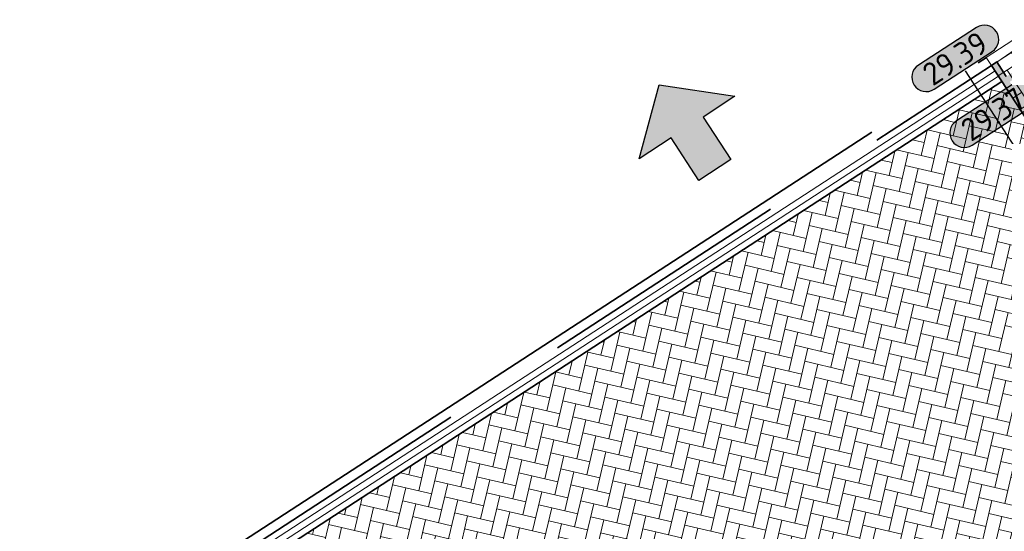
# Model space of a CAD drawing. Header units: metres. Extents: x 199937 to 201628, y 374508 to 375260.
# Tile 50 of 183: x 201304.16 to 201319.65, y 374707.4 to 374715.46. Entities that reach past the tile are written whole.
import ezdxf
from ezdxf.enums import TextEntityAlignment as Align

# ---------------------------------------------------------------- set-up
doc = ezdxf.new("R2010")
doc.units = ezdxf.units.M
doc.linetypes.add('VH-OPSLUITBAND_100X200', pattern=[16, 8, -2, 4, -2])
doc.linetypes.add('VH-OPSLUITBAND_150X250', pattern=[24, 16, -2, 4, -2])
doc.layers.add('000___INRIT-PIJL', color=252, linetype='Continuous')
for name, color, linetype, lineweight in [('N-WE-OG-HOOGTELIJN-G', 7, 'Continuous', 25), ('N-WE-VH-DREMPEL-G', 30, 'Continuous', 35), ('N-WE-VH-GOOT-G', 170, 'Continuous', 35), ('N-WE-VH-KANTOPSLUITING_OPSLUITBAND_100X200-G', 150, 'VH-OPSLUITBAND_100X200', 35), ('N-WE-VH-KANTOPSLUITING_OPSLUITBAND_150X250-G', 150, 'VH-OPSLUITBAND_150X250', 35), ('N-WE-VH-KANTOPSLUITING_VERLOOPBAND-S', 251, 'Continuous', 25), ('N-WE-VH-KANTVERHARDING_STREKLAAG-G', 60, 'Continuous', 18), ('N-WE-VW-MARKERING-G', 7, 'Continuous', 35), ('N-WE-VW-MARKERING-V', 7, 'Continuous', 18), ('X-XX-AL-HOOGTELABEL-S', 7, 'Continuous', 25)]:
    doc.layers.add(name, color=color, linetype=linetype, lineweight=lineweight)
doc.layers.add('N-WE-VH-VERHARDING_BETONSTRAATSTEEN_ROOD-A', color=7, linetype='Continuous', lineweight=0, true_color=0xa92c0a)
doc.styles.add('NLCS-ISO-ANNOTATIEF-T18', font='NLCS-ISO.ttf', dxfattribs={"height": 1.8})

# ---------------------------------------------------------------- blocks, each defined once
blk = doc.blocks.new('inrit')
h = blk.add_hatch(color=256)
h.dxf.hatch_style = 1
h.paths.add_polyline_path([(0.3, 1), (-0.3, 1), (-0.3, 1.8), (-0.9, 1.8), (0, 2.6), (0.9, 1.8), (0.3, 1.8)])
at = {"color": 3, "flags": 128}
blk.add_lwpolyline([(0.3, 1), (-0.3, 1), (-0.3, 1.8), (-0.9, 1.8), (0, 2.6), (0.9, 1.8), (0.3, 1.8), (0.3, 1)], dxfattribs=at)
blk = doc.blocks.new('SVH-VERLOOPBAND_TROTTOIRBAND 130 150X250 HD_OPSLUITBAND 150X250 HD_L1000_LINKS-MM')
at = {"linetype": 'Continuous', "lineweight": 0}
blk.add_lwpolyline([(0, 0), (-1000, 0), (-1000, 150), (0, 150)], close=True, dxfattribs=at)
blk.add_lwpolyline([(0, 20), (-100, 20), (-900, 0)], dxfattribs=at)
blk = doc.blocks.new('*U283')
h = blk.add_hatch(color=253)
h.dxf.hatch_style = 1
edge = h.paths.add_edge_path()
edge.add_line((2.726, 1.132), (-2.726, 1.132))
edge.add_arc((-2.726, 0), 1.132, 90, 270)
edge.add_line((-2.726, -1.132), (2.726, -1.132))
edge.add_arc((2.726, 0), 1.132, 270, 450)
blk.add_lwpolyline([(2.726, 1.132), (-2.726, 1.132, 1), (-2.726, -1.132), (2.726, -1.132, 1)], format="xyb", close=True)
at = {"style": 'NLCS-ISO-ANNOTATIEF-T18'}
blk.add_attdef('HGT', text='', height=1.8, dxfattribs=at).set_placement((-0.003, 0), align=Align.MIDDLE_CENTER)

msp = doc.modelspace()

# ---------------------------------------------------------------- hatches: boundary and pattern name
at = {"layer": 'N-WE-VH-VERHARDING_BETONSTRAATSTEEN_ROOD-A'}
h = msp.add_hatch(dxfattribs=at)
h.set_pattern_fill('AVH-ROO_BSS_KEIFRMT_KEPER-SO', color=36, scale=2, angle=302.9322, pattern_type=2)
h.set_pattern_definition([(302.9322, (201109.11427, 374903.02658), (0.29042174, -0.06209035), [0.63, -0.21]), (212.9322, (201109.46678, 374903.25491), (0.29042174, -0.06209035), [0.63, -0.21])])
h.paths.add_polyline_path([(201320.287, 374715.279), (201319.45, 374714.735), (201322.75, 374709.664), (201323.588, 374710.21)])
h = msp.add_hatch(dxfattribs=at)
h.set_pattern_fill('AVH-ROO_BSS_KEIFRMT_KEPER-SO', color=36, scale=2, angle=76.9322, pattern_type=2)
h.set_pattern_definition([(76.93216256, (0, 0), (-0.1570796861, 0.25204359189), [0.63, -0.21]), (346.93216256, (-0.40912, 0.09496), (-0.1570796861, 0.25204359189), [0.63, -0.21])])
edge = h.paths.add_edge_path()
edge.add_line((201322.586, 374709.915), (201319.614, 374714.483))
edge.add_line((201319.614, 374714.483), (201304.394, 374704.572))
edge.add_line((201304.394, 374704.572), (201307.367, 374700.009))
edge.add_arc((201310.793, 374694.722), 6.3, 25.7156, 122.9471, ccw=False)
edge.add_line((201316.469, 374697.456), (201321.356, 374699.809))
edge.add_line((201321.356, 374699.809), (201320.348, 374701.902))
edge.add_arc((201326.024, 374704.636), 6.3, 123.0713, 205.7156, ccw=False)
at = {"layer": 'N-WE-VW-MARKERING-V'}
h = msp.add_hatch(color=256, dxfattribs=at)
h.dxf.hatch_style = 1
h.paths.add_polyline_path([(201322.75, 374709.664), (201322.834, 374709.718), (201322.683, 374709.95), (201323.018, 374710.169), (201322.964, 374710.252), (201322.628, 374710.034), (201322.519, 374710.202), (201323.274, 374710.693), (201323.219, 374710.777), (201322.465, 374710.286), (201322.356, 374710.453), (201322.691, 374710.672), (201322.636, 374710.755), (201322.301, 374710.537), (201322.192, 374710.705), (201322.946, 374711.196), (201322.892, 374711.28), (201322.138, 374710.789), (201322.029, 374710.956), (201322.364, 374711.174), (201322.309, 374711.258), (201321.974, 374711.04), (201321.865, 374711.208), (201322.619, 374711.699), (201322.565, 374711.782), (201321.81, 374711.292), (201321.701, 374711.459), (201322.037, 374711.677), (201321.982, 374711.761), (201321.647, 374711.543), (201321.538, 374711.711), (201322.292, 374712.201), (201322.237, 374712.285), (201321.483, 374711.794), (201321.374, 374711.962), (201321.709, 374712.18), (201321.655, 374712.264), (201321.319, 374712.046), (201321.21, 374712.214), (201321.965, 374712.704), (201321.91, 374712.788), (201321.156, 374712.297), (201321.047, 374712.465), (201321.382, 374712.683), (201321.327, 374712.767), (201320.992, 374712.549), (201320.883, 374712.716), (201321.637, 374713.207), (201321.583, 374713.291), (201320.829, 374712.8), (201320.719, 374712.968), (201321.055, 374713.186), (201321, 374713.27), (201320.665, 374713.052), (201320.556, 374713.219), (201321.31, 374713.71), (201321.256, 374713.794), (201320.501, 374713.303), (201320.392, 374713.471), (201320.728, 374713.689), (201320.673, 374713.773), (201320.338, 374713.555), (201320.229, 374713.722), (201320.983, 374714.213), (201320.928, 374714.297), (201320.174, 374713.806), (201320.065, 374713.974), (201320.4, 374714.192), (201320.346, 374714.276), (201320.01, 374714.057), (201319.901, 374714.225), (201320.656, 374714.716), (201320.601, 374714.8), (201319.847, 374714.309), (201319.738, 374714.477), (201320.073, 374714.695), (201320.018, 374714.779), (201319.683, 374714.56), (201319.534, 374714.789), (201319.45, 374714.735)])

# ---------------------------------------------------------------- linework, layer by layer
at = {"layer": 'N-WE-OG-HOOGTELIJN-G'}
msp.add_lwpolyline([(201319.036, 374714.648), (201323.526, 374707.727)], dxfattribs=at)
at = {"layer": 'N-WE-VH-DREMPEL-G'}
msp.add_lwpolyline([(201322.75, 374709.664), (201319.449, 374714.734)], dxfattribs=at)
at = {"layer": 'N-WE-VH-GOOT-G'}
msp.add_lwpolyline([(201304.401, 374704.577), (201319.614, 374714.483)], dxfattribs=at)
at = {"layer": 'N-WE-VH-KANTOPSLUITING_OPSLUITBAND_100X200-G'}
msp.add_lwpolyline([(201304.238, 374704.828), (201319.45, 374714.735)], dxfattribs=at)
at = {"layer": 'N-WE-VH-KANTOPSLUITING_OPSLUITBAND_150X250-G'}
msp.add_lwpolyline([(201304.156, 374704.954), (201319.369, 374714.86)], dxfattribs=at)
at = {"layer": 'N-WE-VH-KANTVERHARDING_STREKLAAG-G'}
for points in [[(201304.292, 374704.745), (201319.505, 374714.651)], [(201304.347, 374704.661), (201319.56, 374714.567)]]:
    msp.add_lwpolyline(points, dxfattribs=at)
at = {"layer": 'N-WE-VW-MARKERING-G'}
msp.add_lwpolyline([(201319.683, 374714.56), (201319.534, 374714.789), (201319.45, 374714.735), (201322.75, 374709.664)], dxfattribs=at)

# ---------------------------------------------------------------- block references
at = {"layer": '000___INRIT-PIJL', "rotation": 33.10650329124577}
msp.add_blockref('inrit', (201315.642, 374712.249), dxfattribs=at)
at = {"layer": 'N-WE-VH-KANTOPSLUITING_VERLOOPBAND-S', "xscale": 0.001, "yscale": 0.001, "zscale": 0.001, "rotation": 33.07110775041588}
msp.add_blockref('SVH-VERLOOPBAND_TROTTOIRBAND 130 150X250 HD_OPSLUITBAND 150X250 HD_L1000_LINKS-MM', (201320.287, 374715.279), dxfattribs=at)
at = {"layer": 'X-XX-AL-HOOGTELABEL-S', "xscale": 0.2, "yscale": 0.2, "zscale": 0.2, "rotation": 32.97253745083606}
for p, values in [((201318.88, 374714.846), {'HGT': '29.39'}), ((201319.478, 374713.967), {'HGT': '29.37'})]:
    msp.add_blockref('*U283', p, dxfattribs=at).add_auto_attribs(values)

doc.saveas('drawing.dxf')
